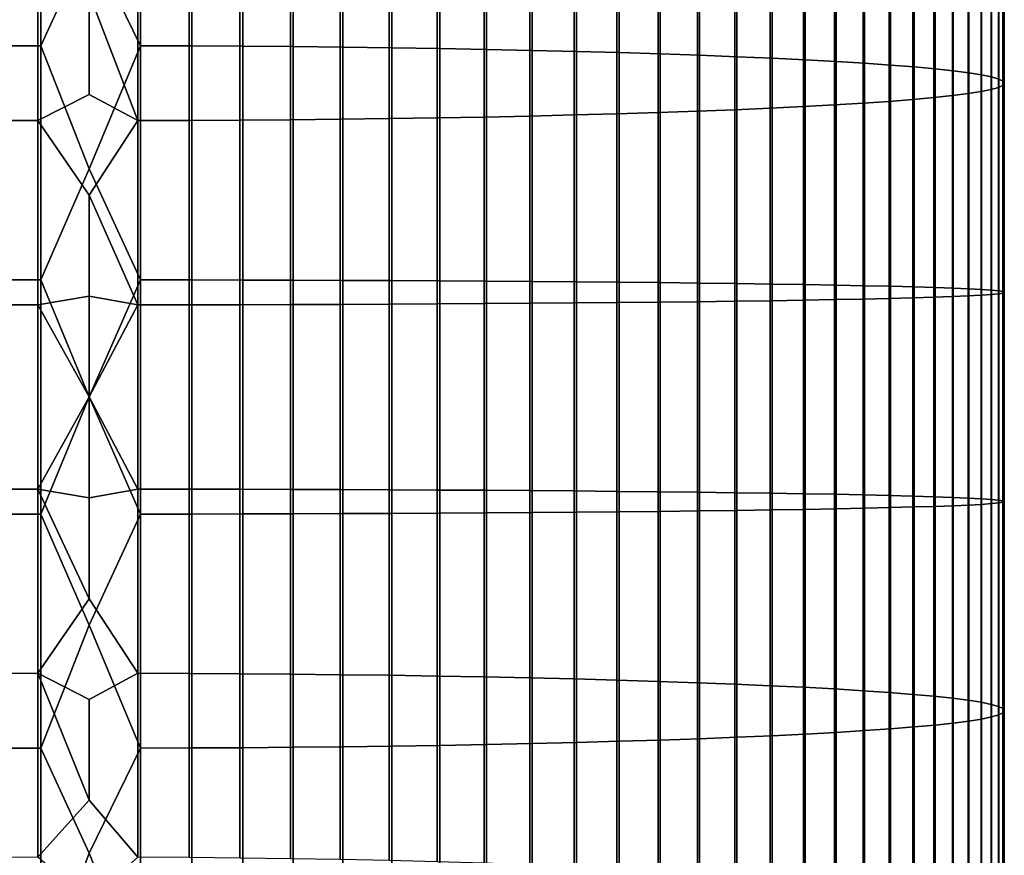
# Model space of a CAD drawing. Header units: metres. Extents: x -28 to 70, y -218 to 27.
# Tile 67 of 246: x -1 to 12, y -106 to -95. Entities that reach past the tile are written whole.
import ezdxf

# ---------------------------------------------------------------- set-up
doc = ezdxf.new("R2010")
doc.units = ezdxf.units.M
doc.layers.add('solid_10_261_002_XXX', color=7, linetype='CONTINUOUS')

msp = doc.modelspace()

# ---------------------------------------------------------------- linework, layer by layer
at = {"layer": 'solid_10_261_002_XXX'}
for points in [[(-1.302662, -92.36512, 463.817963), (-1.302662, -95.416794, 463.984863), (-0.633895, -95.414566, 464.039215), (-0.633895, -92.361412, 463.872223)], [(-0.633895, -92.361412, 463.872223), (-0.633895, -95.414566, 464.039215), (0, -94.041779, 463.991333)], [(0.670042, -92.361542, 463.87027), (0, -94.041779, 463.991333), (0.670042, -95.414642, 464.037231)], [(0.670042, -92.361542, 463.87027), (0.670042, -95.414642, 464.037231), (1.338642, -95.416954, 463.980865), (1.338642, -92.365395, 463.813965)], [(1.338642, -92.365395, 463.813965), (1.338642, -95.416954, 463.980865), (2.003021, -95.420799, 463.887085), (2.003021, -92.371796, 463.720337)], [(2.003021, -92.371796, 463.720337), (2.003021, -95.420799, 463.887085), (2.661086, -95.42617, 463.756226), (2.661086, -92.380737, 463.589661)], [(2.661086, -92.380737, 463.589661), (2.661086, -95.42617, 463.756226), (3.310761, -95.433037, 463.588623), (3.310761, -92.392181, 463.422333)], [(3.310761, -92.392181, 463.422333), (3.310761, -95.433037, 463.588623), (3.949999, -95.441391, 463.384888), (3.949999, -92.406097, 463.218872)], [(3.949999, -92.406097, 463.218872), (3.949999, -95.441391, 463.384888), (4.576783, -95.451202, 463.145599), (4.576783, -92.42244, 462.97995)], [(4.576783, -92.42244, 462.97995), (4.576783, -95.451202, 463.145599), (5.189138, -95.46244, 462.871552), (5.189138, -92.441162, 462.706329)], [(5.189138, -92.441162, 462.706329), (5.189138, -95.46244, 462.871552), (5.785134, -95.475067, 462.563599), (5.785134, -92.462196, 462.398834)], [(5.785134, -92.462196, 462.398834), (5.785134, -95.475067, 462.563599), (6.362891, -95.489044, 462.222717), (6.362891, -92.485474, 462.058441)], [(6.362891, -92.485474, 462.058441), (6.362891, -95.489044, 462.222717), (6.920588, -95.504326, 461.849945), (6.920588, -92.510933, 461.686249)], [(6.920588, -92.510933, 461.686249), (6.920588, -95.504326, 461.849945), (7.456467, -95.520866, 461.446503), (7.456467, -92.53849, 461.283386)], [(7.456467, -92.53849, 461.283386), (7.456467, -95.520866, 461.446503), (7.968838, -95.538612, 461.013641), (7.968838, -92.568054, 460.851166)], [(7.968838, -92.568054, 460.851166), (7.968838, -95.538612, 461.013641), (8.456086, -95.55751, 460.552734), (8.456086, -92.599533, 460.390961)], [(8.456086, -92.599533, 460.390961), (8.456086, -95.55751, 460.552734), (8.916676, -95.577499, 460.065216), (8.916676, -92.632835, 459.904175)], [(8.916676, -92.632835, 459.904175), (8.916676, -95.577499, 460.065216), (9.349153, -95.598518, 459.552643), (9.349153, -92.667839, 459.392365)], [(9.349153, -92.667839, 459.392365), (9.349153, -95.598518, 459.552643), (9.752155, -95.620491, 459.016632), (9.752155, -92.704453, 458.857147)], [(9.752155, -92.704453, 458.857147), (9.752155, -95.620491, 459.016632), (10.124413, -95.643364, 458.458862), (10.124413, -92.742546, 458.300201)], [(10.124413, -92.742546, 458.300201), (10.124413, -95.643364, 458.458862), (10.464751, -95.667046, 457.881073), (10.464751, -92.782005, 457.723297)], [(10.464751, -92.782005, 457.723297), (10.464751, -95.667046, 457.881073), (10.772099, -95.691483, 457.285156), (10.772099, -92.822708, 457.128235)], [(10.772099, -92.822708, 457.128235), (10.772099, -95.691483, 457.285156), (11.045485, -95.716583, 456.672913), (11.045485, -92.864525, 456.516907)], [(11.045485, -92.864525, 456.516907), (11.045485, -95.716583, 456.672913), (11.284048, -95.742279, 456.046295), (11.284048, -92.907326, 455.891266)], [(11.284048, -92.907326, 455.891266), (11.284048, -95.742279, 456.046295), (11.487036, -95.768478, 455.407288), (11.487036, -92.950966, 455.253204)], [(11.487036, -92.950966, 455.253204), (11.487036, -95.768478, 455.407288), (11.65381, -95.795097, 454.757935), (11.65381, -92.995323, 454.604797)], [(11.65381, -92.995323, 454.604797), (11.65381, -95.795097, 454.757935), (11.783843, -95.822067, 454.10022), (11.783843, -93.040237, 453.94809)], [(11.783843, -93.040237, 453.94809), (11.783843, -95.822067, 454.10022), (11.876726, -95.849289, 453.436279), (11.876726, -93.085587, 453.285126)], [(11.876726, -93.085587, 453.285126), (11.876726, -95.849289, 453.436279), (11.932165, -95.876678, 452.768158), (11.932165, -93.131218, 452.617981)], [(11.930133, -93.222763, 451.279694), (11.930133, -95.931633, 451.427856), (11.872668, -95.959023, 450.759888), (11.872668, -93.268387, 450.612762)], [(11.949986, -93.176994, 451.948822), (11.949986, -95.90416, 452.097961), (11.930133, -95.931633, 451.427856), (11.930133, -93.222763, 451.279694)], [(11.932165, -93.131218, 452.617981), (11.932165, -95.876678, 452.768158), (11.949986, -95.90416, 452.097961), (11.949986, -93.176994, 451.948822)], [(11.777773, -93.313713, 449.950073), (11.777773, -95.986229, 450.096222), (11.645746, -96.013184, 449.438934), (11.645746, -93.358604, 449.293732)], [(11.872668, -93.268387, 450.612762), (11.872668, -95.959023, 450.759888), (11.777773, -95.986229, 450.096222), (11.777773, -93.313713, 449.950073)], [(11.272079, -93.446526, 448.008423), (11.272079, -96.065956, 448.151672), (11.031618, -96.091621, 447.525787), (11.031618, -93.489273, 447.383484)], [(11.477005, -93.402924, 448.645844), (11.477005, -96.039787, 448.79007), (11.272079, -96.065956, 448.151672), (11.272079, -93.446526, 448.008423)], [(11.645746, -93.358604, 449.293732), (11.645746, -96.013184, 449.438934), (11.477005, -96.039787, 448.79007), (11.477005, -93.402924, 448.645844)], [(10.105136, -93.611061, 445.602966), (10.105136, -96.164726, 445.742645), (9.731189, -96.187553, 445.186005), (9.731189, -93.649078, 445.04715)], [(10.447225, -93.571671, 446.178864), (10.447225, -96.141083, 446.319366), (10.105136, -96.164726, 445.742645), (10.105136, -93.611061, 445.602966)], [(10.756376, -93.531029, 446.77298), (10.756376, -96.116684, 446.914398), (10.447225, -96.141083, 446.319366), (10.447225, -93.571671, 446.178864)], [(11.031618, -93.489273, 447.383484), (11.031618, -96.091621, 447.525787), (10.756376, -96.116684, 446.914398), (10.756376, -93.531029, 446.77298)], [(8.892533, -93.720528, 444.002655), (8.892533, -96.230438, 444.139954), (8.430468, -96.250374, 443.653839), (8.430468, -93.753723, 443.517273)], [(9.326563, -93.685608, 444.513153), (9.326563, -96.20948, 444.651215), (8.892533, -96.230438, 444.139954), (8.892533, -93.720528, 444.002655)], [(9.731189, -93.649078, 445.04715), (9.731189, -96.187553, 445.186005), (9.326563, -96.20948, 444.651215), (9.326563, -93.685608, 444.513153)], [(6.332219, -93.867355, 441.85614), (6.332219, -96.318581, 441.990204), (5.753431, -96.332481, 441.651031), (5.753431, -93.890518, 441.517487)], [(6.891044, -93.84201, 442.226654), (6.891044, -96.303368, 442.361267), (6.332219, -96.318581, 441.990204), (6.332219, -93.867355, 441.85614)], [(7.428144, -93.814568, 442.627869), (7.428144, -96.286888, 442.763092), (6.891044, -96.303368, 442.361267), (6.891044, -93.84201, 442.226654)], [(7.941825, -93.785103, 443.058533), (7.941825, -96.269211, 443.194397), (7.428144, -96.286888, 442.763092), (7.428144, -93.814568, 442.627869)], [(8.430468, -93.753723, 443.517273), (8.430468, -96.250374, 443.653839), (7.941825, -96.269211, 443.194397), (7.941825, -93.785103, 443.058533)], [(-0.670042, -93.989975, 440.063477), (-0.670042, -96.392189, 440.194885), (-1.338642, -96.389877, 440.251251), (-1.338642, -93.986122, 440.119781)], [(0, -94.734245, 440.092407), (0, -96.049652, 440.161346), (-0.670042, -96.392189, 440.194885), (-0.670042, -93.989975, 440.063477)], [(0.633895, -93.990105, 440.061523), (0.633895, -96.392273, 440.192902), (0, -94.734245, 440.092407)], [(1.302662, -93.986397, 440.115784), (1.302662, -96.390045, 440.247253), (0.633895, -96.392273, 440.192902), (0.633895, -93.990105, 440.061523)], [(1.967323, -93.980125, 440.207397), (1.967323, -96.386276, 440.338989), (1.302662, -96.390045, 440.247253), (1.302662, -93.986397, 440.115784)], [(2.625782, -93.971329, 440.336121), (2.625782, -96.380997, 440.467896), (1.967323, -96.386276, 440.338989), (1.967323, -93.980125, 440.207397)], [(3.275962, -93.960014, 440.501465), (3.275962, -96.374207, 440.633514), (2.625782, -96.380997, 440.467896), (2.625782, -93.971329, 440.336121)], [(3.915814, -93.946228, 440.702972), (3.915814, -96.365929, 440.835327), (3.275962, -96.374207, 440.633514), (3.275962, -93.960014, 440.501465)], [(4.543321, -93.930016, 440.940002), (4.543321, -96.356201, 441.072693), (3.915814, -96.365929, 440.835327), (3.915814, -93.946228, 440.702972)], [(5.156505, -93.911423, 441.211792), (5.156505, -96.345039, 441.344879), (4.543321, -96.356201, 441.072693), (4.543321, -93.930016, 440.940002)], [(5.753431, -93.890518, 441.517487), (5.753431, -96.332481, 441.651031), (5.156505, -96.345039, 441.344879), (5.156505, -93.911423, 441.211792)], [(0.670042, -95.414642, 464.037231), (0, -94.041779, 463.991333), (-0.633895, -95.414566, 464.039215), (0, -97.019836, 464.110321)], [(0.633895, -96.392273, 440.192902), (0, -96.049652, 440.161346), (0, -94.734245, 440.092407)], [(-1.302662, -95.416794, 463.984863), (-1.302662, -98.471886, 464.068359), (-0.633895, -98.471138, 464.122742), (-0.633895, -95.414566, 464.039215)], [(-0.633895, -95.414566, 464.039215), (-0.633895, -98.471138, 464.122742), (0, -97.019836, 464.110321)], [(0.670042, -95.414642, 464.037231), (0, -97.019836, 464.110321), (0.670042, -98.471169, 464.120758)], [(0.670042, -95.414642, 464.037231), (0.670042, -98.471169, 464.120758), (1.338642, -98.471939, 464.064362), (1.338642, -95.416954, 463.980865)], [(1.338642, -95.416954, 463.980865), (1.338642, -98.471939, 464.064362), (2.003021, -98.473221, 463.97052), (2.003021, -95.420799, 463.887085)], [(2.003021, -95.420799, 463.887085), (2.003021, -98.473221, 463.97052), (2.661086, -98.475006, 463.839539), (2.661086, -95.42617, 463.756226)], [(2.661086, -95.42617, 463.756226), (2.661086, -98.475006, 463.839539), (3.310761, -98.477303, 463.671814), (3.310761, -95.433037, 463.588623)], [(3.310761, -95.433037, 463.588623), (3.310761, -98.477303, 463.671814), (3.949999, -98.480087, 463.467926), (3.949999, -95.441391, 463.384888)], [(3.949999, -95.441391, 463.384888), (3.949999, -98.480087, 463.467926), (4.576783, -98.48336, 463.228455), (4.576783, -95.451202, 463.145599)], [(4.576783, -95.451202, 463.145599), (4.576783, -98.48336, 463.228455), (5.189138, -98.487106, 462.954224), (5.189138, -95.46244, 462.871552)], [(5.189138, -95.46244, 462.871552), (5.189138, -98.487106, 462.954224), (5.785134, -98.49131, 462.646027), (5.785134, -95.475067, 462.563599)], [(5.785134, -95.475067, 462.563599), (5.785134, -98.49131, 462.646027), (6.362891, -98.495972, 462.304871), (6.362891, -95.489044, 462.222717)], [(6.362891, -95.489044, 462.222717), (6.362891, -98.495972, 462.304871), (6.920588, -98.501068, 461.931824), (6.920588, -95.504326, 461.849945)], [(6.920588, -95.504326, 461.849945), (6.920588, -98.501068, 461.931824), (7.456467, -98.506584, 461.528076), (7.456467, -95.520866, 461.446503)], [(7.456467, -95.520866, 461.446503), (7.456467, -98.506584, 461.528076), (7.968838, -98.512505, 461.09491), (7.968838, -95.538612, 461.013641)], [(7.968838, -95.538612, 461.013641), (7.968838, -98.512505, 461.09491), (8.456086, -98.518799, 460.633636), (8.456086, -95.55751, 460.552734)], [(8.456086, -95.55751, 460.552734), (8.456086, -98.518799, 460.633636), (8.916676, -98.525467, 460.145782), (8.916676, -95.577499, 460.065216)], [(8.916676, -95.577499, 460.065216), (8.916676, -98.525467, 460.145782), (9.349153, -98.532471, 459.632812), (9.349153, -95.598518, 459.552643)], [(9.349153, -95.598518, 459.552643), (9.349153, -98.532471, 459.632812), (9.752155, -98.539803, 459.096405), (9.752155, -95.620491, 459.016632)], [(9.752155, -95.620491, 459.016632), (9.752155, -98.539803, 459.096405), (10.124413, -98.547424, 458.538208), (10.124413, -95.643364, 458.458862)], [(10.124413, -95.643364, 458.458862), (10.124413, -98.547424, 458.538208), (10.464751, -98.555321, 457.960022), (10.464751, -95.667046, 457.881073)], [(10.464751, -95.667046, 457.881073), (10.464751, -98.555321, 457.960022), (10.772099, -98.563469, 457.363617), (10.772099, -95.691483, 457.285156)], [(10.772099, -95.691483, 457.285156), (10.772099, -98.563469, 457.363617), (11.045485, -98.571838, 456.750916), (11.045485, -95.716583, 456.672913)], [(11.045485, -95.716583, 456.672913), (11.045485, -98.571838, 456.750916), (11.284048, -98.580406, 456.12384), (11.284048, -95.742279, 456.046295)], [(11.284048, -95.742279, 456.046295), (11.284048, -98.580406, 456.12384), (11.487036, -98.589142, 455.484375), (11.487036, -95.768478, 455.407288)], [(11.487036, -95.768478, 455.407288), (11.487036, -98.589142, 455.484375), (11.65381, -98.598015, 454.834503), (11.65381, -95.795097, 454.757935)], [(11.65381, -95.795097, 454.757935), (11.65381, -98.598015, 454.834503), (11.783843, -98.60701, 454.176331), (11.783843, -95.822067, 454.10022)], [(11.783843, -95.822067, 454.10022), (11.783843, -98.60701, 454.176331), (11.876726, -98.616089, 453.511871), (11.876726, -95.849289, 453.436279)], [(11.876726, -95.849289, 453.436279), (11.876726, -98.616089, 453.511871), (11.932165, -98.625221, 452.843262), (11.932165, -95.876678, 452.768158)], [(11.949986, -95.90416, 452.097961), (11.949986, -98.634377, 452.172577), (11.930133, -98.643539, 451.501953), (11.930133, -95.931633, 451.427856)], [(11.932165, -95.876678, 452.768158), (11.932165, -98.625221, 452.843262), (11.949986, -98.634377, 452.172577), (11.949986, -95.90416, 452.097961)], [(0.633895, -96.392273, 440.192902), (0, -97.365944, 440.210602), (-0.670042, -96.392189, 440.194885), (0, -96.049652, 440.161346)], [(11.477005, -96.039787, 448.79007), (11.477005, -98.679596, 448.862183), (11.272079, -98.688324, 448.223328), (11.272079, -96.065956, 448.151672)], [(11.645746, -96.013184, 449.438934), (11.645746, -98.670731, 449.511536), (11.477005, -98.679596, 448.862183), (11.477005, -96.039787, 448.79007)], [(11.777773, -95.986229, 450.096222), (11.777773, -98.661743, 450.169342), (11.645746, -98.670731, 449.511536), (11.645746, -96.013184, 449.438934)], [(11.872668, -95.959023, 450.759888), (11.872668, -98.652672, 450.833496), (11.777773, -98.661743, 450.169342), (11.777773, -95.986229, 450.096222)], [(11.930133, -95.931633, 451.427856), (11.930133, -98.643539, 451.501953), (11.872668, -98.652672, 450.833496), (11.872668, -95.959023, 450.759888)], [(10.105136, -96.164726, 445.742645), (10.105136, -98.72126, 445.8125), (9.731189, -98.728867, 445.255432), (9.731189, -96.187553, 445.186005)], [(10.447225, -96.141083, 446.319366), (10.447225, -98.713371, 446.389648), (10.105136, -98.72126, 445.8125), (10.105136, -96.164726, 445.742645)], [(10.756376, -96.116684, 446.914398), (10.756376, -98.705238, 446.985107), (10.447225, -98.713371, 446.389648), (10.447225, -96.141083, 446.319366)], [(11.031618, -96.091621, 447.525787), (11.031618, -98.696884, 447.596985), (10.756376, -98.705238, 446.985107), (10.756376, -96.116684, 446.914398)], [(11.272079, -96.065956, 448.151672), (11.272079, -98.688324, 448.223328), (11.031618, -98.696884, 447.596985), (11.031618, -96.091621, 447.525787)], [(6.891044, -96.303368, 442.361267), (6.891044, -98.767479, 442.428589), (6.332219, -98.772552, 442.057251), (6.332219, -96.318581, 441.990204)], [(7.428144, -96.286888, 442.763092), (7.428144, -98.761986, 442.830719), (6.891044, -98.767479, 442.428589), (6.891044, -96.303368, 442.361267)], [(7.941825, -96.269211, 443.194397), (7.941825, -98.756096, 443.262329), (7.428144, -98.761986, 442.830719), (7.428144, -96.286888, 442.763092)], [(8.430468, -96.250374, 443.653839), (8.430468, -98.749809, 443.722137), (7.941825, -98.756096, 443.262329), (7.941825, -96.269211, 443.194397)], [(8.892533, -96.230438, 444.139954), (8.892533, -98.743164, 444.208588), (8.430468, -98.749809, 443.722137), (8.430468, -96.250374, 443.653839)], [(9.326563, -96.20948, 444.651215), (9.326563, -98.736176, 444.720245), (8.892533, -98.743164, 444.208588), (8.892533, -96.230438, 444.139954)], [(9.731189, -96.187553, 445.186005), (9.731189, -98.728867, 445.255432), (9.326563, -98.736176, 444.720245), (9.326563, -96.20948, 444.651215)], [(-0.670042, -96.392189, 440.194885), (-0.670042, -98.797096, 440.26059), (-1.338642, -98.796326, 440.316986), (-1.338642, -96.389877, 440.251251)], [(0, -97.365944, 440.210602), (0, -98.682823, 440.240143), (-0.670042, -98.797096, 440.26059), (-0.670042, -96.392189, 440.194885)], [(0.633895, -96.392273, 440.192902), (0.633895, -98.797127, 440.258606), (0, -97.365944, 440.210602)], [(1.302662, -96.390045, 440.247253), (1.302662, -98.796379, 440.312988), (0.633895, -98.797127, 440.258606), (0.633895, -96.392273, 440.192902)], [(1.967323, -96.386276, 440.338989), (1.967323, -98.795128, 440.404816), (1.302662, -98.796379, 440.312988), (1.302662, -96.390045, 440.247253)], [(2.625782, -96.380997, 440.467896), (2.625782, -98.793365, 440.533813), (1.967323, -98.795128, 440.404816), (1.967323, -96.386276, 440.338989)], [(3.275962, -96.374207, 440.633514), (3.275962, -98.7911, 440.699554), (2.625782, -98.793365, 440.533813), (2.625782, -96.380997, 440.467896)], [(3.915814, -96.365929, 440.835327), (3.915814, -98.788345, 440.90152), (3.275962, -98.7911, 440.699554), (3.275962, -96.374207, 440.633514)], [(4.543321, -96.356201, 441.072693), (4.543321, -98.785095, 441.139069), (3.915814, -98.788345, 440.90152), (3.915814, -96.365929, 440.835327)], [(5.156505, -96.345039, 441.344879), (5.156505, -98.78138, 441.411469), (4.543321, -98.785095, 441.139069), (4.543321, -96.356201, 441.072693)], [(5.753431, -96.332481, 441.651031), (5.753431, -98.777191, 441.717834), (5.156505, -98.78138, 441.411469), (5.156505, -96.345039, 441.344879)], [(6.332219, -96.318581, 441.990204), (6.332219, -98.772552, 442.057251), (5.753431, -98.777191, 441.717834), (5.753431, -96.332481, 441.651031)], [(0.670042, -98.471169, 464.120758), (0, -97.019836, 464.110321), (-0.633895, -98.471138, 464.122742), (0, -100, 464.149994)], [(0.633895, -98.797127, 440.258606), (0, -98.682823, 440.240143), (0, -97.365944, 440.210602)], [(-1.302662, -98.471886, 464.068359), (-1.302662, -101.528114, 464.068359), (-0.633895, -101.528862, 464.122742), (-0.633895, -98.471138, 464.122742)], [(-0.633895, -98.471138, 464.122742), (-0.633895, -101.528862, 464.122742), (0, -100, 464.149994)], [(0.670042, -98.471169, 464.120758), (0, -100, 464.149994), (0.670042, -101.528831, 464.120758)], [(0.670042, -98.471169, 464.120758), (0.670042, -101.528831, 464.120758), (1.338642, -101.528061, 464.064362), (1.338642, -98.471939, 464.064362)], [(1.338642, -98.471939, 464.064362), (1.338642, -101.528061, 464.064362), (2.003021, -101.526779, 463.97052), (2.003021, -98.473221, 463.97052)], [(2.003021, -98.473221, 463.97052), (2.003021, -101.526779, 463.97052), (2.661086, -101.524994, 463.839539), (2.661086, -98.475006, 463.839539)], [(2.661086, -98.475006, 463.839539), (2.661086, -101.524994, 463.839539), (3.310761, -101.522697, 463.671814), (3.310761, -98.477303, 463.671814)], [(3.310761, -98.477303, 463.671814), (3.310761, -101.522697, 463.671814), (3.949999, -101.519913, 463.467926), (3.949999, -98.480087, 463.467926)], [(3.949999, -98.480087, 463.467926), (3.949999, -101.519913, 463.467926), (4.576783, -101.51664, 463.228455), (4.576783, -98.48336, 463.228455)], [(4.576783, -98.48336, 463.228455), (4.576783, -101.51664, 463.228455), (5.189138, -101.512894, 462.954224), (5.189138, -98.487106, 462.954224)], [(5.189138, -98.487106, 462.954224), (5.189138, -101.512894, 462.954224), (5.785134, -101.50869, 462.646027), (5.785134, -98.49131, 462.646027)], [(5.785134, -98.49131, 462.646027), (5.785134, -101.50869, 462.646027), (6.362891, -101.504028, 462.304871), (6.362891, -98.495972, 462.304871)], [(6.362891, -98.495972, 462.304871), (6.362891, -101.504028, 462.304871), (6.920588, -101.498932, 461.931824), (6.920588, -98.501068, 461.931824)], [(6.920588, -98.501068, 461.931824), (6.920588, -101.498932, 461.931824), (7.456467, -101.493416, 461.528076), (7.456467, -98.506584, 461.528076)], [(7.456467, -98.506584, 461.528076), (7.456467, -101.493416, 461.528076), (7.968838, -101.487495, 461.09491), (7.968838, -98.512505, 461.09491)], [(7.968838, -98.512505, 461.09491), (7.968838, -101.487495, 461.09491), (8.456086, -101.481201, 460.633636), (8.456086, -98.518799, 460.633636)], [(8.456086, -98.518799, 460.633636), (8.456086, -101.481201, 460.633636), (8.916676, -101.474533, 460.145782), (8.916676, -98.525467, 460.145782)], [(8.916676, -98.525467, 460.145782), (8.916676, -101.474533, 460.145782), (9.349153, -101.467529, 459.632812), (9.349153, -98.532471, 459.632812)], [(9.349153, -98.532471, 459.632812), (9.349153, -101.467529, 459.632812), (9.752155, -101.460197, 459.096405), (9.752155, -98.539803, 459.096405)], [(9.752155, -98.539803, 459.096405), (9.752155, -101.460197, 459.096405), (10.124413, -101.452576, 458.538208), (10.124413, -98.547424, 458.538208)], [(10.124413, -98.547424, 458.538208), (10.124413, -101.452576, 458.538208), (10.464751, -101.444679, 457.960022), (10.464751, -98.555321, 457.960022)], [(10.464751, -98.555321, 457.960022), (10.464751, -101.444679, 457.960022), (10.772099, -101.436531, 457.363617), (10.772099, -98.563469, 457.363617)], [(10.772099, -98.563469, 457.363617), (10.772099, -101.436531, 457.363617), (11.045485, -101.428162, 456.750916), (11.045485, -98.571838, 456.750916)], [(11.045485, -98.571838, 456.750916), (11.045485, -101.428162, 456.750916), (11.284048, -101.419594, 456.12384), (11.284048, -98.580406, 456.12384)], [(11.284048, -98.580406, 456.12384), (11.284048, -101.419594, 456.12384), (11.487036, -101.410858, 455.484375), (11.487036, -98.589142, 455.484375)], [(11.487036, -98.589142, 455.484375), (11.487036, -101.410858, 455.484375), (11.65381, -101.401985, 454.834503), (11.65381, -98.598015, 454.834503)], [(11.65381, -98.598015, 454.834503), (11.65381, -101.401985, 454.834503), (11.783843, -101.39299, 454.176331), (11.783843, -98.60701, 454.176331)], [(11.783843, -98.60701, 454.176331), (11.783843, -101.39299, 454.176331), (11.876726, -101.383911, 453.511871), (11.876726, -98.616089, 453.511871)], [(11.876726, -98.616089, 453.511871), (11.876726, -101.383911, 453.511871), (11.932165, -101.374779, 452.843262), (11.932165, -98.625221, 452.843262)], [(11.932165, -98.625221, 452.843262), (11.932165, -101.374779, 452.843262), (11.949986, -101.365623, 452.172577), (11.949986, -98.634377, 452.172577)], [(0, -98.682823, 440.240143), (0, -100, 440.25), (-0.670042, -98.797096, 440.26059)], [(0.633895, -98.797127, 440.258606), (0, -100, 440.25), (0, -98.682823, 440.240143)], [(7.941825, -98.756096, 443.262329), (7.941825, -101.243904, 443.262329), (7.428144, -101.238014, 442.830719), (7.428144, -98.761986, 442.830719)], [(8.430468, -98.749809, 443.722137), (8.430468, -101.250191, 443.722137), (7.941825, -101.243904, 443.262329), (7.941825, -98.756096, 443.262329)], [(8.892533, -98.743164, 444.208588), (8.892533, -101.256836, 444.208588), (8.430468, -101.250191, 443.722137), (8.430468, -98.749809, 443.722137)], [(9.326563, -98.736176, 444.720245), (9.326563, -101.263824, 444.720245), (8.892533, -101.256836, 444.208588), (8.892533, -98.743164, 444.208588)], [(9.731189, -98.728867, 445.255432), (9.731189, -101.271133, 445.255432), (9.326563, -101.263824, 444.720245), (9.326563, -98.736176, 444.720245)], [(10.105136, -98.72126, 445.8125), (10.105136, -101.27874, 445.8125), (9.731189, -101.271133, 445.255432), (9.731189, -98.728867, 445.255432)], [(10.447225, -98.713371, 446.389648), (10.447225, -101.286629, 446.389648), (10.105136, -101.27874, 445.8125), (10.105136, -98.72126, 445.8125)], [(10.756376, -98.705238, 446.985107), (10.756376, -101.294762, 446.985107), (10.447225, -101.286629, 446.389648), (10.447225, -98.713371, 446.389648)], [(11.031618, -98.696884, 447.596985), (11.031618, -101.303116, 447.596985), (10.756376, -101.294762, 446.985107), (10.756376, -98.705238, 446.985107)], [(11.272079, -98.688324, 448.223328), (11.272079, -101.311676, 448.223328), (11.031618, -101.303116, 447.596985), (11.031618, -98.696884, 447.596985)], [(11.477005, -98.679596, 448.862183), (11.477005, -101.320404, 448.862183), (11.272079, -101.311676, 448.223328), (11.272079, -98.688324, 448.223328)], [(11.645746, -98.670731, 449.511536), (11.645746, -101.329269, 449.511536), (11.477005, -101.320404, 448.862183), (11.477005, -98.679596, 448.862183)], [(11.777773, -98.661743, 450.169342), (11.777773, -101.338257, 450.169342), (11.645746, -101.329269, 449.511536), (11.645746, -98.670731, 449.511536)], [(11.872668, -98.652672, 450.833496), (11.872668, -101.347328, 450.833496), (11.777773, -101.338257, 450.169342), (11.777773, -98.661743, 450.169342)], [(11.930133, -98.643539, 451.501953), (11.930133, -101.356461, 451.501953), (11.872668, -101.347328, 450.833496), (11.872668, -98.652672, 450.833496)], [(11.949986, -98.634377, 452.172577), (11.949986, -101.365623, 452.172577), (11.930133, -101.356461, 451.501953), (11.930133, -98.643539, 451.501953)], [(-0.670042, -98.797096, 440.26059), (-0.670042, -101.202904, 440.26059), (-1.338642, -101.203674, 440.316986), (-1.338642, -98.796326, 440.316986)], [(0, -100, 440.25), (-0.670042, -101.202904, 440.26059), (-0.670042, -98.797096, 440.26059)], [(0.633895, -98.797127, 440.258606), (0.633895, -101.202873, 440.258606), (0, -100, 440.25)], [(1.302662, -98.796379, 440.312988), (1.302662, -101.203621, 440.312988), (0.633895, -101.202873, 440.258606), (0.633895, -98.797127, 440.258606)], [(1.967323, -98.795128, 440.404816), (1.967323, -101.204872, 440.404816), (1.302662, -101.203621, 440.312988), (1.302662, -98.796379, 440.312988)], [(2.625782, -98.793365, 440.533813), (2.625782, -101.206635, 440.533813), (1.967323, -101.204872, 440.404816), (1.967323, -98.795128, 440.404816)], [(3.275962, -98.7911, 440.699554), (3.275962, -101.2089, 440.699554), (2.625782, -101.206635, 440.533813), (2.625782, -98.793365, 440.533813)], [(3.915814, -98.788345, 440.90152), (3.915814, -101.211655, 440.90152), (3.275962, -101.2089, 440.699554), (3.275962, -98.7911, 440.699554)], [(4.543321, -98.785095, 441.139069), (4.543321, -101.214905, 441.139069), (3.915814, -101.211655, 440.90152), (3.915814, -98.788345, 440.90152)], [(5.156505, -98.78138, 441.411469), (5.156505, -101.21862, 441.411469), (4.543321, -101.214905, 441.139069), (4.543321, -98.785095, 441.139069)], [(5.753431, -98.777191, 441.717834), (5.753431, -101.222809, 441.717834), (5.156505, -101.21862, 441.411469), (5.156505, -98.78138, 441.411469)], [(6.332219, -98.772552, 442.057251), (6.332219, -101.227448, 442.057251), (5.753431, -101.222809, 441.717834), (5.753431, -98.777191, 441.717834)], [(6.891044, -98.767479, 442.428589), (6.891044, -101.232521, 442.428589), (6.332219, -101.227448, 442.057251), (6.332219, -98.772552, 442.057251)], [(7.428144, -98.761986, 442.830719), (7.428144, -101.238014, 442.830719), (6.891044, -101.232521, 442.428589), (6.891044, -98.767479, 442.428589)], [(0, -100, 440.25), (0, -101.317177, 440.240143), (-0.670042, -101.202904, 440.26059)], [(0.670042, -101.528831, 464.120758), (0, -100, 464.149994), (-0.633895, -101.528862, 464.122742), (0, -102.980164, 464.110321)], [(0.633895, -101.202873, 440.258606), (0, -101.317177, 440.240143), (0, -100, 440.25)], [(-0.670042, -101.202904, 440.26059), (-0.670042, -103.607811, 440.194885), (-1.338642, -103.610123, 440.251251), (-1.338642, -101.203674, 440.316986)], [(0, -102.634056, 440.210602), (-0.670042, -103.607811, 440.194885), (-0.670042, -101.202904, 440.26059)], [(0, -101.317177, 440.240143), (0, -102.634056, 440.210602), (-0.670042, -101.202904, 440.26059)], [(0.633895, -101.202873, 440.258606), (0.633895, -103.607727, 440.192902), (0, -102.634056, 440.210602), (0, -101.317177, 440.240143)], [(1.302662, -101.203621, 440.312988), (1.302662, -103.609955, 440.247253), (0.633895, -103.607727, 440.192902), (0.633895, -101.202873, 440.258606)], [(1.967323, -101.204872, 440.404816), (1.967323, -103.613724, 440.338989), (1.302662, -103.609955, 440.247253), (1.302662, -101.203621, 440.312988)], [(2.625782, -101.206635, 440.533813), (2.625782, -103.619003, 440.467896), (1.967323, -103.613724, 440.338989), (1.967323, -101.204872, 440.404816)], [(3.275962, -101.2089, 440.699554), (3.275962, -103.625793, 440.633514), (2.625782, -103.619003, 440.467896), (2.625782, -101.206635, 440.533813)], [(3.915814, -101.211655, 440.90152), (3.915814, -103.634071, 440.835327), (3.275962, -103.625793, 440.633514), (3.275962, -101.2089, 440.699554)], [(4.543321, -101.214905, 441.139069), (4.543321, -103.643799, 441.072693), (3.915814, -103.634071, 440.835327), (3.915814, -101.211655, 440.90152)], [(5.156505, -101.21862, 441.411469), (5.156505, -103.654961, 441.344879), (4.543321, -103.643799, 441.072693), (4.543321, -101.214905, 441.139069)], [(5.753431, -101.222809, 441.717834), (5.753431, -103.667519, 441.651031), (5.156505, -103.654961, 441.344879), (5.156505, -101.21862, 441.411469)], [(6.332219, -101.227448, 442.057251), (6.332219, -103.681419, 441.990204), (5.753431, -103.667519, 441.651031), (5.753431, -101.222809, 441.717834)], [(6.891044, -101.232521, 442.428589), (6.891044, -103.696632, 442.361267), (6.332219, -103.681419, 441.990204), (6.332219, -101.227448, 442.057251)], [(7.428144, -101.238014, 442.830719), (7.428144, -103.713112, 442.763092), (6.891044, -103.696632, 442.361267), (6.891044, -101.232521, 442.428589)], [(7.941825, -101.243904, 443.262329), (7.941825, -103.730789, 443.194397), (7.428144, -103.713112, 442.763092), (7.428144, -101.238014, 442.830719)], [(8.430468, -101.250191, 443.722137), (8.430468, -103.749626, 443.653839), (7.941825, -103.730789, 443.194397), (7.941825, -101.243904, 443.262329)], [(8.892533, -101.256836, 444.208588), (8.892533, -103.769562, 444.139954), (8.430468, -103.749626, 443.653839), (8.430468, -101.250191, 443.722137)], [(9.326563, -101.263824, 444.720245), (9.326563, -103.79052, 444.651215), (8.892533, -103.769562, 444.139954), (8.892533, -101.256836, 444.208588)], [(9.731189, -101.271133, 445.255432), (9.731189, -103.812447, 445.186005), (9.326563, -103.79052, 444.651215), (9.326563, -101.263824, 444.720245)], [(10.105136, -101.27874, 445.8125), (10.105136, -103.835274, 445.742645), (9.731189, -103.812447, 445.186005), (9.731189, -101.271133, 445.255432)], [(10.447225, -101.286629, 446.389648), (10.447225, -103.858917, 446.319366), (10.105136, -103.835274, 445.742645), (10.105136, -101.27874, 445.8125)], [(10.756376, -101.294762, 446.985107), (10.756376, -103.883316, 446.914398), (10.447225, -103.858917, 446.319366), (10.447225, -101.286629, 446.389648)], [(11.031618, -101.303116, 447.596985), (11.031618, -103.908379, 447.525787), (10.756376, -103.883316, 446.914398), (10.756376, -101.294762, 446.985107)], [(11.272079, -101.311676, 448.223328), (11.272079, -103.934044, 448.151672), (11.031618, -103.908379, 447.525787), (11.031618, -101.303116, 447.596985)], [(11.477005, -101.320404, 448.862183), (11.477005, -103.960213, 448.79007), (11.272079, -103.934044, 448.151672), (11.272079, -101.311676, 448.223328)], [(11.645746, -101.329269, 449.511536), (11.645746, -103.986816, 449.438934), (11.477005, -103.960213, 448.79007), (11.477005, -101.320404, 448.862183)], [(9.752155, -101.460197, 459.096405), (9.752155, -104.379509, 459.016632), (10.124413, -104.356636, 458.458862), (10.124413, -101.452576, 458.538208)], [(10.124413, -101.452576, 458.538208), (10.124413, -104.356636, 458.458862), (10.464751, -104.332954, 457.881073), (10.464751, -101.444679, 457.960022)], [(10.464751, -101.444679, 457.960022), (10.464751, -104.332954, 457.881073), (10.772099, -104.308517, 457.285156), (10.772099, -101.436531, 457.363617)], [(10.772099, -101.436531, 457.363617), (10.772099, -104.308517, 457.285156), (11.045485, -104.283417, 456.672913), (11.045485, -101.428162, 456.750916)], [(11.045485, -101.428162, 456.750916), (11.045485, -104.283417, 456.672913), (11.284048, -104.257721, 456.046295), (11.284048, -101.419594, 456.12384)], [(11.284048, -101.419594, 456.12384), (11.284048, -104.257721, 456.046295), (11.487036, -104.231522, 455.407288), (11.487036, -101.410858, 455.484375)], [(11.487036, -101.410858, 455.484375), (11.487036, -104.231522, 455.407288), (11.65381, -104.204903, 454.757935), (11.65381, -101.401985, 454.834503)], [(11.777773, -101.338257, 450.169342), (11.777773, -104.013771, 450.096222), (11.645746, -103.986816, 449.438934), (11.645746, -101.329269, 449.511536)], [(11.65381, -101.401985, 454.834503), (11.65381, -104.204903, 454.757935), (11.783843, -104.177933, 454.10022), (11.783843, -101.39299, 454.176331)], [(11.872668, -101.347328, 450.833496), (11.872668, -104.040977, 450.759888), (11.777773, -104.013771, 450.096222), (11.777773, -101.338257, 450.169342)], [(11.783843, -101.39299, 454.176331), (11.783843, -104.177933, 454.10022), (11.876726, -104.150711, 453.436279), (11.876726, -101.383911, 453.511871)], [(11.930133, -101.356461, 451.501953), (11.930133, -104.068367, 451.427856), (11.872668, -104.040977, 450.759888), (11.872668, -101.347328, 450.833496)], [(11.876726, -101.383911, 453.511871), (11.876726, -104.150711, 453.436279), (11.932165, -104.123322, 452.768158), (11.932165, -101.374779, 452.843262)], [(11.949986, -101.365623, 452.172577), (11.949986, -104.09584, 452.097961), (11.930133, -104.068367, 451.427856), (11.930133, -101.356461, 451.501953)], [(11.932165, -101.374779, 452.843262), (11.932165, -104.123322, 452.768158), (11.949986, -104.09584, 452.097961), (11.949986, -101.365623, 452.172577)], [(-1.302662, -101.528114, 464.068359), (-1.302662, -104.583206, 463.984863), (-0.633895, -104.585434, 464.039215), (-0.633895, -101.528862, 464.122742)], [(-0.633895, -101.528862, 464.122742), (-0.633895, -104.585434, 464.039215), (0, -102.980164, 464.110321)], [(0.670042, -101.528831, 464.120758), (0, -102.980164, 464.110321), (0.670042, -104.585358, 464.037231)], [(0.670042, -101.528831, 464.120758), (0.670042, -104.585358, 464.037231), (1.338642, -104.583046, 463.980865), (1.338642, -101.528061, 464.064362)], [(1.338642, -101.528061, 464.064362), (1.338642, -104.583046, 463.980865), (2.003021, -104.579201, 463.887085), (2.003021, -101.526779, 463.97052)], [(2.003021, -101.526779, 463.97052), (2.003021, -104.579201, 463.887085), (2.661086, -104.57383, 463.756226), (2.661086, -101.524994, 463.839539)], [(2.661086, -101.524994, 463.839539), (2.661086, -104.57383, 463.756226), (3.310761, -104.566963, 463.588623), (3.310761, -101.522697, 463.671814)], [(3.310761, -101.522697, 463.671814), (3.310761, -104.566963, 463.588623), (3.949999, -104.558609, 463.384888), (3.949999, -101.519913, 463.467926)], [(3.949999, -101.519913, 463.467926), (3.949999, -104.558609, 463.384888), (4.576783, -104.548798, 463.145599), (4.576783, -101.51664, 463.228455)], [(4.576783, -101.51664, 463.228455), (4.576783, -104.548798, 463.145599), (5.189138, -104.53756, 462.871552), (5.189138, -101.512894, 462.954224)], [(5.189138, -101.512894, 462.954224), (5.189138, -104.53756, 462.871552), (5.785134, -104.524933, 462.563599), (5.785134, -101.50869, 462.646027)], [(5.785134, -101.50869, 462.646027), (5.785134, -104.524933, 462.563599), (6.362891, -104.510956, 462.222717), (6.362891, -101.504028, 462.304871)], [(6.362891, -101.504028, 462.304871), (6.362891, -104.510956, 462.222717), (6.920588, -104.495674, 461.849945), (6.920588, -101.498932, 461.931824)], [(6.920588, -101.498932, 461.931824), (6.920588, -104.495674, 461.849945), (7.456467, -104.479134, 461.446503), (7.456467, -101.493416, 461.528076)], [(7.456467, -101.493416, 461.528076), (7.456467, -104.479134, 461.446503), (7.968838, -104.461388, 461.013641), (7.968838, -101.487495, 461.09491)], [(7.968838, -101.487495, 461.09491), (7.968838, -104.461388, 461.013641), (8.456086, -104.44249, 460.552734), (8.456086, -101.481201, 460.633636)], [(8.456086, -101.481201, 460.633636), (8.456086, -104.44249, 460.552734), (8.916676, -104.422501, 460.065216), (8.916676, -101.474533, 460.145782)], [(8.916676, -101.474533, 460.145782), (8.916676, -104.422501, 460.065216), (9.349153, -104.401482, 459.552643), (9.349153, -101.467529, 459.632812)], [(9.349153, -101.467529, 459.632812), (9.349153, -104.401482, 459.552643), (9.752155, -104.379509, 459.016632), (9.752155, -101.460197, 459.096405)], [(0.633895, -103.607727, 440.192902), (0, -103.950348, 440.161346), (-0.670042, -103.607811, 440.194885), (0, -102.634056, 440.210602)], [(0.670042, -104.585358, 464.037231), (0, -102.980164, 464.110321), (-0.633895, -104.585434, 464.039215), (0, -105.958221, 463.991333)], [(-0.670042, -103.607811, 440.194885), (-0.670042, -106.010025, 440.063477), (-1.338642, -106.013878, 440.119781), (-1.338642, -103.610123, 440.251251)], [(0, -105.265755, 440.092407), (-0.670042, -106.010025, 440.063477), (-0.670042, -103.607811, 440.194885)], [(0, -103.950348, 440.161346), (0, -105.265755, 440.092407), (-0.670042, -103.607811, 440.194885)], [(0.633895, -103.607727, 440.192902), (0.633895, -106.009895, 440.061523), (0, -105.265755, 440.092407), (0, -103.950348, 440.161346)], [(1.302662, -103.609955, 440.247253), (1.302662, -106.013603, 440.115784), (0.633895, -106.009895, 440.061523), (0.633895, -103.607727, 440.192902)], [(1.967323, -103.613724, 440.338989), (1.967323, -106.019875, 440.207397), (1.302662, -106.013603, 440.115784), (1.302662, -103.609955, 440.247253)], [(2.625782, -103.619003, 440.467896), (2.625782, -106.028671, 440.336121), (1.967323, -106.019875, 440.207397), (1.967323, -103.613724, 440.338989)], [(3.275962, -103.625793, 440.633514), (3.275962, -106.039986, 440.501465), (2.625782, -106.028671, 440.336121), (2.625782, -103.619003, 440.467896)], [(3.915814, -103.634071, 440.835327), (3.915814, -106.053772, 440.702972), (3.275962, -106.039986, 440.501465), (3.275962, -103.625793, 440.633514)], [(4.543321, -103.643799, 441.072693), (4.543321, -106.069984, 440.940002), (3.915814, -106.053772, 440.702972), (3.915814, -103.634071, 440.835327)], [(5.156505, -103.654961, 441.344879), (5.156505, -106.088577, 441.211792), (4.543321, -106.069984, 440.940002), (4.543321, -103.643799, 441.072693)], [(5.753431, -103.667519, 441.651031), (5.753431, -106.109482, 441.517487), (5.156505, -106.088577, 441.211792), (5.156505, -103.654961, 441.344879)], [(6.332219, -103.681419, 441.990204), (6.332219, -106.132645, 441.85614), (5.753431, -106.109482, 441.517487), (5.753431, -103.667519, 441.651031)], [(6.891044, -103.696632, 442.361267), (6.891044, -106.15799, 442.226654), (6.332219, -106.132645, 441.85614), (6.332219, -103.681419, 441.990204)], [(7.428144, -103.713112, 442.763092), (7.428144, -106.185432, 442.627869), (6.891044, -106.15799, 442.226654), (6.891044, -103.696632, 442.361267)], [(7.941825, -103.730789, 443.194397), (7.941825, -106.214897, 443.058533), (7.428144, -106.185432, 442.627869), (7.428144, -103.713112, 442.763092)], [(8.430468, -103.749626, 443.653839), (8.430468, -106.246277, 443.517273), (7.941825, -106.214897, 443.058533), (7.941825, -103.730789, 443.194397)], [(8.892533, -103.769562, 444.139954), (8.892533, -106.279472, 444.002655), (8.430468, -106.246277, 443.517273), (8.430468, -103.749626, 443.653839)], [(9.326563, -103.79052, 444.651215), (9.326563, -106.314392, 444.513153), (8.892533, -106.279472, 444.002655), (8.892533, -103.769562, 444.139954)], [(9.731189, -103.812447, 445.186005), (9.731189, -106.350922, 445.04715), (9.326563, -106.314392, 444.513153), (9.326563, -103.79052, 444.651215)], [(10.105136, -103.835274, 445.742645), (10.105136, -106.388939, 445.602966), (9.731189, -106.350922, 445.04715), (9.731189, -103.812447, 445.186005)], [(10.447225, -103.858917, 446.319366), (10.447225, -106.428329, 446.178864), (10.105136, -106.388939, 445.602966), (10.105136, -103.835274, 445.742645)], [(10.756376, -103.883316, 446.914398), (10.756376, -106.468971, 446.77298), (10.447225, -106.428329, 446.178864), (10.447225, -103.858917, 446.319366)], [(11.031618, -103.908379, 447.525787), (11.031618, -106.510727, 447.383484), (10.756376, -106.468971, 446.77298), (10.756376, -103.883316, 446.914398)], [(11.272079, -103.934044, 448.151672), (11.272079, -106.553474, 448.008423), (11.031618, -106.510727, 447.383484), (11.031618, -103.908379, 447.525787)], [(11.477005, -103.960213, 448.79007), (11.477005, -106.597076, 448.645844), (11.272079, -106.553474, 448.008423), (11.272079, -103.934044, 448.151672)], [(11.645746, -103.986816, 449.438934), (11.645746, -106.641396, 449.293732), (11.477005, -106.597076, 448.645844), (11.477005, -103.960213, 448.79007)], [(11.777773, -104.013771, 450.096222), (11.777773, -106.686287, 449.950073), (11.645746, -106.641396, 449.293732), (11.645746, -103.986816, 449.438934)], [(11.872668, -104.040977, 450.759888), (11.872668, -106.731613, 450.612762), (11.777773, -106.686287, 449.950073), (11.777773, -104.013771, 450.096222)], [(11.783843, -104.177933, 454.10022), (11.783843, -106.959763, 453.94809), (11.876726, -106.914413, 453.285126), (11.876726, -104.150711, 453.436279)], [(11.930133, -104.068367, 451.427856), (11.930133, -106.777237, 451.279694), (11.872668, -106.731613, 450.612762), (11.872668, -104.040977, 450.759888)], [(11.876726, -104.150711, 453.436279), (11.876726, -106.914413, 453.285126), (11.932165, -106.868782, 452.617981), (11.932165, -104.123322, 452.768158)], [(11.949986, -104.09584, 452.097961), (11.949986, -106.823006, 451.948822), (11.930133, -106.777237, 451.279694), (11.930133, -104.068367, 451.427856)], [(11.932165, -104.123322, 452.768158), (11.932165, -106.868782, 452.617981), (11.949986, -106.823006, 451.948822), (11.949986, -104.09584, 452.097961)], [(10.772099, -104.308517, 457.285156), (10.772099, -107.177292, 457.128235), (11.045485, -107.135475, 456.516907), (11.045485, -104.283417, 456.672913)], [(11.045485, -104.283417, 456.672913), (11.045485, -107.135475, 456.516907), (11.284048, -107.092674, 455.891266), (11.284048, -104.257721, 456.046295)], [(11.284048, -104.257721, 456.046295), (11.284048, -107.092674, 455.891266), (11.487036, -107.049034, 455.253204), (11.487036, -104.231522, 455.407288)], [(11.487036, -104.231522, 455.407288), (11.487036, -107.049034, 455.253204), (11.65381, -107.004677, 454.604797), (11.65381, -104.204903, 454.757935)], [(11.65381, -104.204903, 454.757935), (11.65381, -107.004677, 454.604797), (11.783843, -106.959763, 453.94809), (11.783843, -104.177933, 454.10022)], [(8.916676, -104.422501, 460.065216), (8.916676, -107.367165, 459.904175), (9.349153, -107.332161, 459.392365), (9.349153, -104.401482, 459.552643)], [(9.349153, -104.401482, 459.552643), (9.349153, -107.332161, 459.392365), (9.752155, -107.295547, 458.857147), (9.752155, -104.379509, 459.016632)], [(9.752155, -104.379509, 459.016632), (9.752155, -107.295547, 458.857147), (10.124413, -107.257454, 458.300201), (10.124413, -104.356636, 458.458862)], [(10.124413, -104.356636, 458.458862), (10.124413, -107.257454, 458.300201), (10.464751, -107.217995, 457.723297), (10.464751, -104.332954, 457.881073)], [(10.464751, -104.332954, 457.881073), (10.464751, -107.217995, 457.723297), (10.772099, -107.177292, 457.128235), (10.772099, -104.308517, 457.285156)], [(4.576783, -104.548798, 463.145599), (4.576783, -107.57756, 462.97995), (5.189138, -107.558838, 462.706329), (5.189138, -104.53756, 462.871552)], [(5.189138, -104.53756, 462.871552), (5.189138, -107.558838, 462.706329), (5.785134, -107.537804, 462.398834), (5.785134, -104.524933, 462.563599)], [(5.785134, -104.524933, 462.563599), (5.785134, -107.537804, 462.398834), (6.362891, -107.514526, 462.058441), (6.362891, -104.510956, 462.222717)], [(6.362891, -104.510956, 462.222717), (6.362891, -107.514526, 462.058441), (6.920588, -107.489067, 461.686249), (6.920588, -104.495674, 461.849945)], [(6.920588, -104.495674, 461.849945), (6.920588, -107.489067, 461.686249), (7.456467, -107.46151, 461.283386), (7.456467, -104.479134, 461.446503)], [(7.456467, -104.479134, 461.446503), (7.456467, -107.46151, 461.283386), (7.968838, -107.431946, 460.851166), (7.968838, -104.461388, 461.013641)], [(7.968838, -104.461388, 461.013641), (7.968838, -107.431946, 460.851166), (8.456086, -107.400467, 460.390961), (8.456086, -104.44249, 460.552734)], [(8.456086, -104.44249, 460.552734), (8.456086, -107.400467, 460.390961), (8.916676, -107.367165, 459.904175), (8.916676, -104.422501, 460.065216)], [(-1.302662, -104.583206, 463.984863), (-1.302662, -107.63488, 463.817963), (-0.633895, -107.638588, 463.872223), (-0.633895, -104.585434, 464.039215)], [(-0.633895, -104.585434, 464.039215), (-0.633895, -107.638588, 463.872223), (0, -105.958221, 463.991333)], [(0.670042, -104.585358, 464.037231), (0, -105.958221, 463.991333), (0.670042, -107.638458, 463.87027)], [(0.670042, -104.585358, 464.037231), (0.670042, -107.638458, 463.87027), (1.338642, -107.634605, 463.813965), (1.338642, -104.583046, 463.980865)], [(1.338642, -104.583046, 463.980865), (1.338642, -107.634605, 463.813965), (2.003021, -107.628204, 463.720337), (2.003021, -104.579201, 463.887085)], [(2.003021, -104.579201, 463.887085), (2.003021, -107.628204, 463.720337), (2.661086, -107.619263, 463.589661), (2.661086, -104.57383, 463.756226)], [(2.661086, -104.57383, 463.756226), (2.661086, -107.619263, 463.589661), (3.310761, -107.607819, 463.422333), (3.310761, -104.566963, 463.588623)], [(3.310761, -104.566963, 463.588623), (3.310761, -107.607819, 463.422333), (3.949999, -107.593903, 463.218872), (3.949999, -104.558609, 463.384888)], [(3.949999, -104.558609, 463.384888), (3.949999, -107.593903, 463.218872), (4.576783, -107.57756, 462.97995), (4.576783, -104.548798, 463.145599)], [(0.633895, -106.009895, 440.061523), (0, -106.579987, 440.003784), (-0.670042, -106.010025, 440.063477), (0, -105.265755, 440.092407)], [(0.670042, -107.638458, 463.87027), (0, -105.958221, 463.991333), (-0.633895, -107.638588, 463.872223), (0, -108.932053, 463.793091)]]:
    msp.add_3dface(points, dxfattribs=at)

doc.saveas('drawing.dxf')
